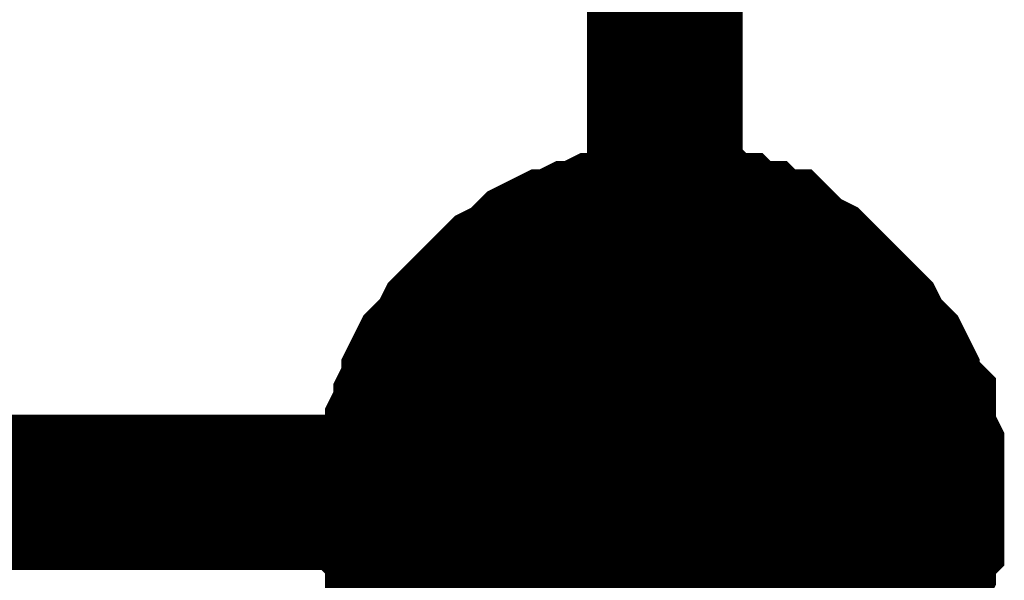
# Model space of a CAD drawing. Header units: inches. Extents: x 0 to 9.5, y -0.01 to 7.51.
# Tile 25 of 59: x 1.3531 to 1.4277, y 4.4427 to 4.4852. Entities that reach past the tile are written whole.
import ezdxf

# ---------------------------------------------------------------- set-up
doc = ezdxf.new("R2010")
doc.units = ezdxf.units.IN
doc.header["$MEASUREMENT"] = 0
doc.layers.add('Sheet', color=255, linetype='Continuous')

msp = doc.modelspace()

# ---------------------------------------------------------------- linework, layer by layer
at = {"layer": 'Sheet'}
for points in [[(1.361658, 4.799727, 0.0118, 0.0118, 0), (1.401944, 4.799727, 0.0118, 0.0118, 0), (1.401944, 4.449405, 0.0118, 0.0118, 0), (1.401944, 4.359499, 0.0118, 0.0118, 0)], [(1.381491, 4.449405, 0.0118, 0.0118, 0), (1.381491, 4.450645, 0.0118, 0.0118, 0), (1.381491, 4.451265, 0.0118, 0.0118, 0), (1.381491, 4.452505, 0.0118, 0.0118, 0), (1.382111, 4.453745, 0.0118, 0.0118, 0), (1.382111, 4.454365, 0.0118, 0.0118, 0), (1.382731, 4.455605, 0.0118, 0.0118, 0), (1.382731, 4.456225, 0.0118, 0.0118, 0), (1.383351, 4.457465, 0.0118, 0.0118, 0), (1.383351, 4.458085, 0.0118, 0.0118, 0), (1.383971, 4.459325, 0.0118, 0.0118, 0), (1.38459, 4.459945, 0.0118, 0.0118, 0), (1.38521, 4.460565, 0.0118, 0.0118, 0), (1.38583, 4.461806, 0.0118, 0.0118, 0), (1.38645, 4.462426, 0.0118, 0.0118, 0), (1.387069, 4.463046, 0.0118, 0.0118, 0), (1.387689, 4.463666, 0.0118, 0.0118, 0), (1.388309, 4.464286, 0.0118, 0.0118, 0), (1.388929, 4.464906, 0.0118, 0.0118, 0), (1.389549, 4.465526, 0.0118, 0.0118, 0), (1.390788, 4.466146, 0.0118, 0.0118, 0), (1.391408, 4.466766, 0.0118, 0.0118, 0), (1.392028, 4.467386, 0.0118, 0.0118, 0), (1.393267, 4.468006, 0.0118, 0.0118, 0), (1.393887, 4.468006, 0.0118, 0.0118, 0), (1.395127, 4.468626, 0.0118, 0.0118, 0), (1.395746, 4.468626, 0.0118, 0.0118, 0), (1.396986, 4.469246, 0.0118, 0.0118, 0), (1.397606, 4.469246, 0.0118, 0.0118, 0), (1.398845, 4.469866, 0.0118, 0.0118, 0), (1.400085, 4.469866, 0.0118, 0.0118, 0), (1.400705, 4.469866, 0.0118, 0.0118, 0), (1.401944, 4.469866, 0.0118, 0.0118, 0)], [(1.381491, 4.449405, 0.0118, 0.0118, 0), (1.381491, 4.450645, 0.0118, 0.0118, 0), (1.381491, 4.451265, 0.0118, 0.0118, 0), (1.381491, 4.452505, 0.0118, 0.0118, 0), (1.382111, 4.453745, 0.0118, 0.0118, 0), (1.382111, 4.454365, 0.0118, 0.0118, 0), (1.382731, 4.455605, 0.0118, 0.0118, 0), (1.382731, 4.456225, 0.0118, 0.0118, 0), (1.383351, 4.457465, 0.0118, 0.0118, 0), (1.383351, 4.458085, 0.0118, 0.0118, 0), (1.383971, 4.459325, 0.0118, 0.0118, 0), (1.38459, 4.459945, 0.0118, 0.0118, 0), (1.38521, 4.460565, 0.0118, 0.0118, 0), (1.38583, 4.461806, 0.0118, 0.0118, 0), (1.38645, 4.462426, 0.0118, 0.0118, 0), (1.387069, 4.463046, 0.0118, 0.0118, 0), (1.387689, 4.463666, 0.0118, 0.0118, 0), (1.388309, 4.464286, 0.0118, 0.0118, 0), (1.388929, 4.464906, 0.0118, 0.0118, 0), (1.389549, 4.465526, 0.0118, 0.0118, 0), (1.390788, 4.466146, 0.0118, 0.0118, 0), (1.391408, 4.466766, 0.0118, 0.0118, 0), (1.392028, 4.467386, 0.0118, 0.0118, 0), (1.393267, 4.468006, 0.0118, 0.0118, 0), (1.393887, 4.468006, 0.0118, 0.0118, 0), (1.395127, 4.468626, 0.0118, 0.0118, 0), (1.395746, 4.468626, 0.0118, 0.0118, 0), (1.396986, 4.469246, 0.0118, 0.0118, 0), (1.397606, 4.469246, 0.0118, 0.0118, 0), (1.398845, 4.469866, 0.0118, 0.0118, 0), (1.400085, 4.469866, 0.0118, 0.0118, 0), (1.400705, 4.469866, 0.0118, 0.0118, 0), (1.401944, 4.469866, 0.0118, 0.0118, 0)], [(1.381491, 4.449405, 0.0118, 0.0118, 0), (1.381491, 4.450645, 0.0118, 0.0118, 0), (1.381491, 4.451265, 0.0118, 0.0118, 0), (1.381491, 4.452505, 0.0118, 0.0118, 0), (1.382111, 4.453745, 0.0118, 0.0118, 0), (1.382111, 4.454365, 0.0118, 0.0118, 0), (1.382731, 4.455605, 0.0118, 0.0118, 0), (1.382731, 4.456225, 0.0118, 0.0118, 0), (1.383351, 4.457465, 0.0118, 0.0118, 0), (1.383351, 4.458085, 0.0118, 0.0118, 0), (1.383971, 4.459325, 0.0118, 0.0118, 0), (1.38459, 4.459945, 0.0118, 0.0118, 0), (1.38521, 4.460565, 0.0118, 0.0118, 0), (1.38583, 4.461806, 0.0118, 0.0118, 0), (1.38645, 4.462426, 0.0118, 0.0118, 0), (1.387069, 4.463046, 0.0118, 0.0118, 0), (1.387689, 4.463666, 0.0118, 0.0118, 0), (1.388309, 4.464286, 0.0118, 0.0118, 0), (1.388929, 4.464906, 0.0118, 0.0118, 0), (1.389549, 4.465526, 0.0118, 0.0118, 0), (1.390788, 4.466146, 0.0118, 0.0118, 0), (1.391408, 4.466766, 0.0118, 0.0118, 0), (1.392028, 4.467386, 0.0118, 0.0118, 0), (1.393267, 4.468006, 0.0118, 0.0118, 0), (1.393887, 4.468006, 0.0118, 0.0118, 0), (1.395127, 4.468626, 0.0118, 0.0118, 0), (1.395746, 4.468626, 0.0118, 0.0118, 0), (1.396986, 4.469246, 0.0118, 0.0118, 0), (1.397606, 4.469246, 0.0118, 0.0118, 0), (1.398845, 4.469866, 0.0118, 0.0118, 0), (1.400085, 4.469866, 0.0118, 0.0118, 0), (1.400705, 4.469866, 0.0118, 0.0118, 0), (1.401944, 4.469866, 0.0118, 0.0118, 0)], [(1.381491, 4.449405, 0.0118, 0.0118, 0), (1.381491, 4.450645, 0.0118, 0.0118, 0), (1.381491, 4.451265, 0.0118, 0.0118, 0), (1.381491, 4.452505, 0.0118, 0.0118, 0), (1.382111, 4.453745, 0.0118, 0.0118, 0), (1.382111, 4.454365, 0.0118, 0.0118, 0), (1.382731, 4.455605, 0.0118, 0.0118, 0), (1.382731, 4.456225, 0.0118, 0.0118, 0), (1.383351, 4.457465, 0.0118, 0.0118, 0), (1.383351, 4.458085, 0.0118, 0.0118, 0), (1.383971, 4.459325, 0.0118, 0.0118, 0), (1.38459, 4.459945, 0.0118, 0.0118, 0), (1.38521, 4.460565, 0.0118, 0.0118, 0), (1.38583, 4.461806, 0.0118, 0.0118, 0), (1.38645, 4.462426, 0.0118, 0.0118, 0), (1.387069, 4.463046, 0.0118, 0.0118, 0), (1.387689, 4.463666, 0.0118, 0.0118, 0), (1.388309, 4.464286, 0.0118, 0.0118, 0), (1.388929, 4.464906, 0.0118, 0.0118, 0), (1.389549, 4.465526, 0.0118, 0.0118, 0), (1.390788, 4.466146, 0.0118, 0.0118, 0), (1.391408, 4.466766, 0.0118, 0.0118, 0), (1.392028, 4.467386, 0.0118, 0.0118, 0), (1.393267, 4.468006, 0.0118, 0.0118, 0), (1.393887, 4.468006, 0.0118, 0.0118, 0), (1.395127, 4.468626, 0.0118, 0.0118, 0), (1.395746, 4.468626, 0.0118, 0.0118, 0), (1.396986, 4.469246, 0.0118, 0.0118, 0), (1.397606, 4.469246, 0.0118, 0.0118, 0), (1.398845, 4.469866, 0.0118, 0.0118, 0), (1.400085, 4.469866, 0.0118, 0.0118, 0), (1.400705, 4.469866, 0.0118, 0.0118, 0), (1.401944, 4.469866, 0.0118, 0.0118, 0)], [(1.401944, 4.469866, 0.0118, 0.0118, 0), (1.401944, 4.469866, 0.0118, 0.0118, 0)], [(1.401944, 4.469866, 0.0118, 0.0118, 0), (1.403184, 4.469866, 0.0118, 0.0118, 0), (1.403803, 4.469866, 0.0118, 0.0118, 0), (1.405043, 4.469866, 0.0118, 0.0118, 0), (1.405663, 4.469246, 0.0118, 0.0118, 0), (1.406902, 4.469246, 0.0118, 0.0118, 0), (1.407522, 4.468626, 0.0118, 0.0118, 0), (1.408762, 4.468626, 0.0118, 0.0118, 0), (1.409382, 4.468006, 0.0118, 0.0118, 0), (1.410621, 4.468006, 0.0118, 0.0118, 0), (1.411241, 4.467386, 0.0118, 0.0118, 0), (1.411861, 4.466766, 0.0118, 0.0118, 0), (1.4131, 4.466146, 0.0118, 0.0118, 0), (1.41372, 4.465526, 0.0118, 0.0118, 0), (1.41434, 4.464906, 0.0118, 0.0118, 0), (1.41496, 4.464286, 0.0118, 0.0118, 0), (1.415579, 4.463666, 0.0118, 0.0118, 0), (1.416199, 4.463046, 0.0118, 0.0118, 0), (1.416819, 4.462426, 0.0118, 0.0118, 0), (1.417439, 4.461806, 0.0118, 0.0118, 0), (1.418058, 4.460565, 0.0118, 0.0118, 0), (1.418678, 4.459945, 0.0118, 0.0118, 0), (1.419298, 4.459325, 0.0118, 0.0118, 0), (1.419918, 4.458085, 0.0118, 0.0118, 0), (1.419918, 4.457465, 0.0118, 0.0118, 0), (1.420538, 4.456225, 0.0118, 0.0118, 0), (1.421157, 4.455605, 0.0118, 0.0118, 0), (1.421157, 4.454365, 0.0118, 0.0118, 0), (1.421157, 4.453745, 0.0118, 0.0118, 0), (1.421777, 4.452505, 0.0118, 0.0118, 0), (1.421777, 4.451265, 0.0118, 0.0118, 0), (1.421777, 4.450645, 0.0118, 0.0118, 0), (1.421777, 4.449405, 0.0118, 0.0118, 0)], [(1.401944, 4.469866, 0.0118, 0.0118, 0), (1.401944, 4.469866, 0.0118, 0.0118, 0)], [(1.401944, 4.469866, 0.0118, 0.0118, 0), (1.403184, 4.469866, 0.0118, 0.0118, 0), (1.403803, 4.469866, 0.0118, 0.0118, 0), (1.405043, 4.469866, 0.0118, 0.0118, 0), (1.405663, 4.469246, 0.0118, 0.0118, 0), (1.406902, 4.469246, 0.0118, 0.0118, 0), (1.407522, 4.468626, 0.0118, 0.0118, 0), (1.408762, 4.468626, 0.0118, 0.0118, 0), (1.409382, 4.468006, 0.0118, 0.0118, 0), (1.410621, 4.468006, 0.0118, 0.0118, 0), (1.411241, 4.467386, 0.0118, 0.0118, 0), (1.411861, 4.466766, 0.0118, 0.0118, 0), (1.4131, 4.466146, 0.0118, 0.0118, 0), (1.41372, 4.465526, 0.0118, 0.0118, 0), (1.41434, 4.464906, 0.0118, 0.0118, 0), (1.41496, 4.464286, 0.0118, 0.0118, 0), (1.415579, 4.463666, 0.0118, 0.0118, 0), (1.416199, 4.463046, 0.0118, 0.0118, 0), (1.416819, 4.462426, 0.0118, 0.0118, 0), (1.417439, 4.461806, 0.0118, 0.0118, 0), (1.418058, 4.460565, 0.0118, 0.0118, 0), (1.418678, 4.459945, 0.0118, 0.0118, 0), (1.419298, 4.459325, 0.0118, 0.0118, 0), (1.419918, 4.458085, 0.0118, 0.0118, 0), (1.419918, 4.457465, 0.0118, 0.0118, 0), (1.420538, 4.456225, 0.0118, 0.0118, 0), (1.421157, 4.455605, 0.0118, 0.0118, 0), (1.421157, 4.454365, 0.0118, 0.0118, 0), (1.421157, 4.453745, 0.0118, 0.0118, 0), (1.421777, 4.452505, 0.0118, 0.0118, 0), (1.421777, 4.451265, 0.0118, 0.0118, 0), (1.421777, 4.450645, 0.0118, 0.0118, 0), (1.421777, 4.449405, 0.0118, 0.0118, 0)], [(1.401944, 4.469866, 0.0118, 0.0118, 0), (1.401944, 4.469866, 0.0118, 0.0118, 0)], [(1.401944, 4.469866, 0.0118, 0.0118, 0), (1.403184, 4.469866, 0.0118, 0.0118, 0), (1.403803, 4.469866, 0.0118, 0.0118, 0), (1.405043, 4.469866, 0.0118, 0.0118, 0), (1.405663, 4.469246, 0.0118, 0.0118, 0), (1.406902, 4.469246, 0.0118, 0.0118, 0), (1.407522, 4.468626, 0.0118, 0.0118, 0), (1.408762, 4.468626, 0.0118, 0.0118, 0), (1.409382, 4.468006, 0.0118, 0.0118, 0), (1.410621, 4.468006, 0.0118, 0.0118, 0), (1.411241, 4.467386, 0.0118, 0.0118, 0), (1.411861, 4.466766, 0.0118, 0.0118, 0), (1.4131, 4.466146, 0.0118, 0.0118, 0), (1.41372, 4.465526, 0.0118, 0.0118, 0), (1.41434, 4.464906, 0.0118, 0.0118, 0), (1.41496, 4.464286, 0.0118, 0.0118, 0), (1.415579, 4.463666, 0.0118, 0.0118, 0), (1.416199, 4.463046, 0.0118, 0.0118, 0), (1.416819, 4.462426, 0.0118, 0.0118, 0), (1.417439, 4.461806, 0.0118, 0.0118, 0), (1.418058, 4.460565, 0.0118, 0.0118, 0), (1.418678, 4.459945, 0.0118, 0.0118, 0), (1.419298, 4.459325, 0.0118, 0.0118, 0), (1.419918, 4.458085, 0.0118, 0.0118, 0), (1.419918, 4.457465, 0.0118, 0.0118, 0), (1.420538, 4.456225, 0.0118, 0.0118, 0), (1.421157, 4.455605, 0.0118, 0.0118, 0), (1.421157, 4.454365, 0.0118, 0.0118, 0), (1.421157, 4.453745, 0.0118, 0.0118, 0), (1.421777, 4.452505, 0.0118, 0.0118, 0), (1.421777, 4.451265, 0.0118, 0.0118, 0), (1.421777, 4.450645, 0.0118, 0.0118, 0), (1.421777, 4.449405, 0.0118, 0.0118, 0)], [(1.401944, 4.469866, 0.0118, 0.0118, 0), (1.401944, 4.469866, 0.0118, 0.0118, 0)], [(1.401944, 4.469866, 0.0118, 0.0118, 0), (1.403184, 4.469866, 0.0118, 0.0118, 0), (1.403803, 4.469866, 0.0118, 0.0118, 0), (1.405043, 4.469866, 0.0118, 0.0118, 0), (1.405663, 4.469246, 0.0118, 0.0118, 0), (1.406902, 4.469246, 0.0118, 0.0118, 0), (1.407522, 4.468626, 0.0118, 0.0118, 0), (1.408762, 4.468626, 0.0118, 0.0118, 0), (1.409382, 4.468006, 0.0118, 0.0118, 0), (1.410621, 4.468006, 0.0118, 0.0118, 0), (1.411241, 4.467386, 0.0118, 0.0118, 0), (1.411861, 4.466766, 0.0118, 0.0118, 0), (1.4131, 4.466146, 0.0118, 0.0118, 0), (1.41372, 4.465526, 0.0118, 0.0118, 0), (1.41434, 4.464906, 0.0118, 0.0118, 0), (1.41496, 4.464286, 0.0118, 0.0118, 0), (1.415579, 4.463666, 0.0118, 0.0118, 0), (1.416199, 4.463046, 0.0118, 0.0118, 0), (1.416819, 4.462426, 0.0118, 0.0118, 0), (1.417439, 4.461806, 0.0118, 0.0118, 0), (1.418058, 4.460565, 0.0118, 0.0118, 0), (1.418678, 4.459945, 0.0118, 0.0118, 0), (1.419298, 4.459325, 0.0118, 0.0118, 0), (1.419918, 4.458085, 0.0118, 0.0118, 0), (1.419918, 4.457465, 0.0118, 0.0118, 0), (1.420538, 4.456225, 0.0118, 0.0118, 0), (1.421157, 4.455605, 0.0118, 0.0118, 0), (1.421157, 4.454365, 0.0118, 0.0118, 0), (1.421157, 4.453745, 0.0118, 0.0118, 0), (1.421777, 4.452505, 0.0118, 0.0118, 0), (1.421777, 4.451265, 0.0118, 0.0118, 0), (1.421777, 4.450645, 0.0118, 0.0118, 0), (1.421777, 4.449405, 0.0118, 0.0118, 0)], [(1.381491, 4.449405, 0.0039, 0.0039, 0), (1.381491, 4.450645, 0.0039, 0.0039, 0), (1.381491, 4.451265, 0.0039, 0.0039, 0), (1.381491, 4.452505, 0.0039, 0.0039, 0), (1.382111, 4.453745, 0.0039, 0.0039, 0), (1.382111, 4.454365, 0.0039, 0.0039, 0), (1.382731, 4.455605, 0.0039, 0.0039, 0), (1.382731, 4.456225, 0.0039, 0.0039, 0), (1.383351, 4.457465, 0.0039, 0.0039, 0), (1.383351, 4.458085, 0.0039, 0.0039, 0), (1.383971, 4.459325, 0.0039, 0.0039, 0), (1.38459, 4.459945, 0.0039, 0.0039, 0), (1.38521, 4.460565, 0.0039, 0.0039, 0), (1.38583, 4.461806, 0.0039, 0.0039, 0), (1.38645, 4.462426, 0.0039, 0.0039, 0), (1.387069, 4.463046, 0.0039, 0.0039, 0), (1.387689, 4.463666, 0.0039, 0.0039, 0), (1.388309, 4.464286, 0.0039, 0.0039, 0), (1.388929, 4.464906, 0.0039, 0.0039, 0), (1.389549, 4.465526, 0.0039, 0.0039, 0), (1.390788, 4.466146, 0.0039, 0.0039, 0), (1.391408, 4.466766, 0.0039, 0.0039, 0), (1.392028, 4.467386, 0.0039, 0.0039, 0), (1.393267, 4.468006, 0.0039, 0.0039, 0), (1.393887, 4.468006, 0.0039, 0.0039, 0), (1.395127, 4.468626, 0.0039, 0.0039, 0), (1.395746, 4.468626, 0.0039, 0.0039, 0), (1.396986, 4.469246, 0.0039, 0.0039, 0), (1.397606, 4.469246, 0.0039, 0.0039, 0), (1.398845, 4.469866, 0.0039, 0.0039, 0), (1.400085, 4.469866, 0.0039, 0.0039, 0), (1.400705, 4.469866, 0.0039, 0.0039, 0), (1.401944, 4.469866, 0.0039, 0.0039, 0)], [(1.381491, 4.449405, 0.0039, 0.0039, 0), (1.381491, 4.450645, 0.0039, 0.0039, 0), (1.381491, 4.451265, 0.0039, 0.0039, 0), (1.381491, 4.452505, 0.0039, 0.0039, 0), (1.382111, 4.453745, 0.0039, 0.0039, 0), (1.382111, 4.454365, 0.0039, 0.0039, 0), (1.382731, 4.455605, 0.0039, 0.0039, 0), (1.382731, 4.456225, 0.0039, 0.0039, 0), (1.383351, 4.457465, 0.0039, 0.0039, 0), (1.383351, 4.458085, 0.0039, 0.0039, 0), (1.383971, 4.459325, 0.0039, 0.0039, 0), (1.38459, 4.459945, 0.0039, 0.0039, 0), (1.38521, 4.460565, 0.0039, 0.0039, 0), (1.38583, 4.461806, 0.0039, 0.0039, 0), (1.38645, 4.462426, 0.0039, 0.0039, 0), (1.387069, 4.463046, 0.0039, 0.0039, 0), (1.387689, 4.463666, 0.0039, 0.0039, 0), (1.388309, 4.464286, 0.0039, 0.0039, 0), (1.388929, 4.464906, 0.0039, 0.0039, 0), (1.389549, 4.465526, 0.0039, 0.0039, 0), (1.390788, 4.466146, 0.0039, 0.0039, 0), (1.391408, 4.466766, 0.0039, 0.0039, 0), (1.392028, 4.467386, 0.0039, 0.0039, 0), (1.393267, 4.468006, 0.0039, 0.0039, 0), (1.393887, 4.468006, 0.0039, 0.0039, 0), (1.395127, 4.468626, 0.0039, 0.0039, 0), (1.395746, 4.468626, 0.0039, 0.0039, 0), (1.396986, 4.469246, 0.0039, 0.0039, 0), (1.397606, 4.469246, 0.0039, 0.0039, 0), (1.398845, 4.469866, 0.0039, 0.0039, 0), (1.400085, 4.469866, 0.0039, 0.0039, 0), (1.400705, 4.469866, 0.0039, 0.0039, 0), (1.401944, 4.469866, 0.0039, 0.0039, 0)], [(1.381491, 4.449405, 0.0039, 0.0039, 0), (1.381491, 4.450645, 0.0039, 0.0039, 0), (1.381491, 4.451265, 0.0039, 0.0039, 0), (1.381491, 4.452505, 0.0039, 0.0039, 0), (1.382111, 4.453745, 0.0039, 0.0039, 0), (1.382111, 4.454365, 0.0039, 0.0039, 0), (1.382731, 4.455605, 0.0039, 0.0039, 0), (1.382731, 4.456225, 0.0039, 0.0039, 0), (1.383351, 4.457465, 0.0039, 0.0039, 0), (1.383351, 4.458085, 0.0039, 0.0039, 0), (1.383971, 4.459325, 0.0039, 0.0039, 0), (1.38459, 4.459945, 0.0039, 0.0039, 0), (1.38521, 4.460565, 0.0039, 0.0039, 0), (1.38583, 4.461806, 0.0039, 0.0039, 0), (1.38645, 4.462426, 0.0039, 0.0039, 0), (1.387069, 4.463046, 0.0039, 0.0039, 0), (1.387689, 4.463666, 0.0039, 0.0039, 0), (1.388309, 4.464286, 0.0039, 0.0039, 0), (1.388929, 4.464906, 0.0039, 0.0039, 0), (1.389549, 4.465526, 0.0039, 0.0039, 0), (1.390788, 4.466146, 0.0039, 0.0039, 0), (1.391408, 4.466766, 0.0039, 0.0039, 0), (1.392028, 4.467386, 0.0039, 0.0039, 0), (1.393267, 4.468006, 0.0039, 0.0039, 0), (1.393887, 4.468006, 0.0039, 0.0039, 0), (1.395127, 4.468626, 0.0039, 0.0039, 0), (1.395746, 4.468626, 0.0039, 0.0039, 0), (1.396986, 4.469246, 0.0039, 0.0039, 0), (1.397606, 4.469246, 0.0039, 0.0039, 0), (1.398845, 4.469866, 0.0039, 0.0039, 0), (1.400085, 4.469866, 0.0039, 0.0039, 0), (1.400705, 4.469866, 0.0039, 0.0039, 0), (1.401944, 4.469866, 0.0039, 0.0039, 0)], [(1.381491, 4.449405, 0.0039, 0.0039, 0), (1.381491, 4.450645, 0.0039, 0.0039, 0), (1.381491, 4.451265, 0.0039, 0.0039, 0), (1.381491, 4.452505, 0.0039, 0.0039, 0), (1.382111, 4.453745, 0.0039, 0.0039, 0), (1.382111, 4.454365, 0.0039, 0.0039, 0), (1.382731, 4.455605, 0.0039, 0.0039, 0), (1.382731, 4.456225, 0.0039, 0.0039, 0), (1.383351, 4.457465, 0.0039, 0.0039, 0), (1.383351, 4.458085, 0.0039, 0.0039, 0), (1.383971, 4.459325, 0.0039, 0.0039, 0), (1.38459, 4.459945, 0.0039, 0.0039, 0), (1.38521, 4.460565, 0.0039, 0.0039, 0), (1.38583, 4.461806, 0.0039, 0.0039, 0), (1.38645, 4.462426, 0.0039, 0.0039, 0), (1.387069, 4.463046, 0.0039, 0.0039, 0), (1.387689, 4.463666, 0.0039, 0.0039, 0), (1.388309, 4.464286, 0.0039, 0.0039, 0), (1.388929, 4.464906, 0.0039, 0.0039, 0), (1.389549, 4.465526, 0.0039, 0.0039, 0), (1.390788, 4.466146, 0.0039, 0.0039, 0), (1.391408, 4.466766, 0.0039, 0.0039, 0), (1.392028, 4.467386, 0.0039, 0.0039, 0), (1.393267, 4.468006, 0.0039, 0.0039, 0), (1.393887, 4.468006, 0.0039, 0.0039, 0), (1.395127, 4.468626, 0.0039, 0.0039, 0), (1.395746, 4.468626, 0.0039, 0.0039, 0), (1.396986, 4.469246, 0.0039, 0.0039, 0), (1.397606, 4.469246, 0.0039, 0.0039, 0), (1.398845, 4.469866, 0.0039, 0.0039, 0), (1.400085, 4.469866, 0.0039, 0.0039, 0), (1.400705, 4.469866, 0.0039, 0.0039, 0), (1.401944, 4.469866, 0.0039, 0.0039, 0)], [(1.401944, 4.469866, 0.0039, 0.0039, 0), (1.401944, 4.469866, 0.0039, 0.0039, 0)], [(1.401944, 4.469866, 0.0039, 0.0039, 0), (1.403184, 4.469866, 0.0039, 0.0039, 0), (1.403803, 4.469866, 0.0039, 0.0039, 0), (1.405043, 4.469866, 0.0039, 0.0039, 0), (1.405663, 4.469246, 0.0039, 0.0039, 0), (1.406902, 4.469246, 0.0039, 0.0039, 0), (1.407522, 4.468626, 0.0039, 0.0039, 0), (1.408762, 4.468626, 0.0039, 0.0039, 0), (1.409382, 4.468006, 0.0039, 0.0039, 0), (1.410621, 4.468006, 0.0039, 0.0039, 0), (1.411241, 4.467386, 0.0039, 0.0039, 0), (1.411861, 4.466766, 0.0039, 0.0039, 0), (1.4131, 4.466146, 0.0039, 0.0039, 0), (1.41372, 4.465526, 0.0039, 0.0039, 0), (1.41434, 4.464906, 0.0039, 0.0039, 0), (1.41496, 4.464286, 0.0039, 0.0039, 0), (1.415579, 4.463666, 0.0039, 0.0039, 0), (1.416199, 4.463046, 0.0039, 0.0039, 0), (1.416819, 4.462426, 0.0039, 0.0039, 0), (1.417439, 4.461806, 0.0039, 0.0039, 0), (1.418058, 4.460565, 0.0039, 0.0039, 0), (1.418678, 4.459945, 0.0039, 0.0039, 0), (1.419298, 4.459325, 0.0039, 0.0039, 0), (1.419918, 4.458085, 0.0039, 0.0039, 0), (1.419918, 4.457465, 0.0039, 0.0039, 0), (1.420538, 4.456225, 0.0039, 0.0039, 0), (1.421157, 4.455605, 0.0039, 0.0039, 0), (1.421157, 4.454365, 0.0039, 0.0039, 0), (1.421157, 4.453745, 0.0039, 0.0039, 0), (1.421777, 4.452505, 0.0039, 0.0039, 0), (1.421777, 4.451265, 0.0039, 0.0039, 0), (1.421777, 4.450645, 0.0039, 0.0039, 0), (1.421777, 4.449405, 0.0039, 0.0039, 0)], [(1.401944, 4.469866, 0.0039, 0.0039, 0), (1.401944, 4.469866, 0.0039, 0.0039, 0)], [(1.401944, 4.469866, 0.0039, 0.0039, 0), (1.403184, 4.469866, 0.0039, 0.0039, 0), (1.403803, 4.469866, 0.0039, 0.0039, 0), (1.405043, 4.469866, 0.0039, 0.0039, 0), (1.405663, 4.469246, 0.0039, 0.0039, 0), (1.406902, 4.469246, 0.0039, 0.0039, 0), (1.407522, 4.468626, 0.0039, 0.0039, 0), (1.408762, 4.468626, 0.0039, 0.0039, 0), (1.409382, 4.468006, 0.0039, 0.0039, 0), (1.410621, 4.468006, 0.0039, 0.0039, 0), (1.411241, 4.467386, 0.0039, 0.0039, 0), (1.411861, 4.466766, 0.0039, 0.0039, 0), (1.4131, 4.466146, 0.0039, 0.0039, 0), (1.41372, 4.465526, 0.0039, 0.0039, 0), (1.41434, 4.464906, 0.0039, 0.0039, 0), (1.41496, 4.464286, 0.0039, 0.0039, 0), (1.415579, 4.463666, 0.0039, 0.0039, 0), (1.416199, 4.463046, 0.0039, 0.0039, 0), (1.416819, 4.462426, 0.0039, 0.0039, 0), (1.417439, 4.461806, 0.0039, 0.0039, 0), (1.418058, 4.460565, 0.0039, 0.0039, 0), (1.418678, 4.459945, 0.0039, 0.0039, 0), (1.419298, 4.459325, 0.0039, 0.0039, 0), (1.419918, 4.458085, 0.0039, 0.0039, 0), (1.419918, 4.457465, 0.0039, 0.0039, 0), (1.420538, 4.456225, 0.0039, 0.0039, 0), (1.421157, 4.455605, 0.0039, 0.0039, 0), (1.421157, 4.454365, 0.0039, 0.0039, 0), (1.421157, 4.453745, 0.0039, 0.0039, 0), (1.421777, 4.452505, 0.0039, 0.0039, 0), (1.421777, 4.451265, 0.0039, 0.0039, 0), (1.421777, 4.450645, 0.0039, 0.0039, 0), (1.421777, 4.449405, 0.0039, 0.0039, 0)], [(1.401944, 4.469866, 0.0039, 0.0039, 0), (1.401944, 4.469866, 0.0039, 0.0039, 0)], [(1.401944, 4.469866, 0.0039, 0.0039, 0), (1.403184, 4.469866, 0.0039, 0.0039, 0), (1.403803, 4.469866, 0.0039, 0.0039, 0), (1.405043, 4.469866, 0.0039, 0.0039, 0), (1.405663, 4.469246, 0.0039, 0.0039, 0), (1.406902, 4.469246, 0.0039, 0.0039, 0), (1.407522, 4.468626, 0.0039, 0.0039, 0), (1.408762, 4.468626, 0.0039, 0.0039, 0), (1.409382, 4.468006, 0.0039, 0.0039, 0), (1.410621, 4.468006, 0.0039, 0.0039, 0), (1.411241, 4.467386, 0.0039, 0.0039, 0), (1.411861, 4.466766, 0.0039, 0.0039, 0), (1.4131, 4.466146, 0.0039, 0.0039, 0), (1.41372, 4.465526, 0.0039, 0.0039, 0), (1.41434, 4.464906, 0.0039, 0.0039, 0), (1.41496, 4.464286, 0.0039, 0.0039, 0), (1.415579, 4.463666, 0.0039, 0.0039, 0), (1.416199, 4.463046, 0.0039, 0.0039, 0), (1.416819, 4.462426, 0.0039, 0.0039, 0), (1.417439, 4.461806, 0.0039, 0.0039, 0), (1.418058, 4.460565, 0.0039, 0.0039, 0), (1.418678, 4.459945, 0.0039, 0.0039, 0), (1.419298, 4.459325, 0.0039, 0.0039, 0), (1.419918, 4.458085, 0.0039, 0.0039, 0), (1.419918, 4.457465, 0.0039, 0.0039, 0), (1.420538, 4.456225, 0.0039, 0.0039, 0), (1.421157, 4.455605, 0.0039, 0.0039, 0), (1.421157, 4.454365, 0.0039, 0.0039, 0), (1.421157, 4.453745, 0.0039, 0.0039, 0), (1.421777, 4.452505, 0.0039, 0.0039, 0), (1.421777, 4.451265, 0.0039, 0.0039, 0), (1.421777, 4.450645, 0.0039, 0.0039, 0), (1.421777, 4.449405, 0.0039, 0.0039, 0)], [(1.401944, 4.469866, 0.0039, 0.0039, 0), (1.401944, 4.469866, 0.0039, 0.0039, 0)], [(1.401944, 4.469866, 0.0039, 0.0039, 0), (1.403184, 4.469866, 0.0039, 0.0039, 0), (1.403803, 4.469866, 0.0039, 0.0039, 0), (1.405043, 4.469866, 0.0039, 0.0039, 0), (1.405663, 4.469246, 0.0039, 0.0039, 0), (1.406902, 4.469246, 0.0039, 0.0039, 0), (1.407522, 4.468626, 0.0039, 0.0039, 0), (1.408762, 4.468626, 0.0039, 0.0039, 0), (1.409382, 4.468006, 0.0039, 0.0039, 0), (1.410621, 4.468006, 0.0039, 0.0039, 0), (1.411241, 4.467386, 0.0039, 0.0039, 0), (1.411861, 4.466766, 0.0039, 0.0039, 0), (1.4131, 4.466146, 0.0039, 0.0039, 0), (1.41372, 4.465526, 0.0039, 0.0039, 0), (1.41434, 4.464906, 0.0039, 0.0039, 0), (1.41496, 4.464286, 0.0039, 0.0039, 0), (1.415579, 4.463666, 0.0039, 0.0039, 0), (1.416199, 4.463046, 0.0039, 0.0039, 0), (1.416819, 4.462426, 0.0039, 0.0039, 0), (1.417439, 4.461806, 0.0039, 0.0039, 0), (1.418058, 4.460565, 0.0039, 0.0039, 0), (1.418678, 4.459945, 0.0039, 0.0039, 0), (1.419298, 4.459325, 0.0039, 0.0039, 0), (1.419918, 4.458085, 0.0039, 0.0039, 0), (1.419918, 4.457465, 0.0039, 0.0039, 0), (1.420538, 4.456225, 0.0039, 0.0039, 0), (1.421157, 4.455605, 0.0039, 0.0039, 0), (1.421157, 4.454365, 0.0039, 0.0039, 0), (1.421157, 4.453745, 0.0039, 0.0039, 0), (1.421777, 4.452505, 0.0039, 0.0039, 0), (1.421777, 4.451265, 0.0039, 0.0039, 0), (1.421777, 4.450645, 0.0039, 0.0039, 0), (1.421777, 4.449405, 0.0039, 0.0039, 0)], [(1.261874, 4.449405, 0.0118, 0.0118, 0), (1.401944, 4.449405, 0.0118, 0.0118, 0)], [(1.387069, 4.436384, 0.0118, 0.0118, 0), (1.38645, 4.437004, 0.0118, 0.0118, 0), (1.38583, 4.437624, 0.0118, 0.0118, 0), (1.38521, 4.438244, 0.0118, 0.0118, 0), (1.38459, 4.439484, 0.0118, 0.0118, 0), (1.383971, 4.440104, 0.0118, 0.0118, 0), (1.383351, 4.440724, 0.0118, 0.0118, 0), (1.383351, 4.441964, 0.0118, 0.0118, 0), (1.382731, 4.442584, 0.0118, 0.0118, 0), (1.382731, 4.443824, 0.0118, 0.0118, 0), (1.382111, 4.444444, 0.0118, 0.0118, 0), (1.382111, 4.445685, 0.0118, 0.0118, 0), (1.381491, 4.446305, 0.0118, 0.0118, 0), (1.381491, 4.447545, 0.0118, 0.0118, 0), (1.381491, 4.448165, 0.0118, 0.0118, 0), (1.381491, 4.449405, 0.0118, 0.0118, 0)], [(1.381491, 4.449405, 0.0118, 0.0118, 0), (1.381491, 4.449405, 0.0118, 0.0118, 0)], [(1.387069, 4.436384, 0.0118, 0.0118, 0), (1.38645, 4.437004, 0.0118, 0.0118, 0), (1.38583, 4.437624, 0.0118, 0.0118, 0), (1.38521, 4.438244, 0.0118, 0.0118, 0), (1.38459, 4.439484, 0.0118, 0.0118, 0), (1.383971, 4.440104, 0.0118, 0.0118, 0), (1.383351, 4.440724, 0.0118, 0.0118, 0), (1.383351, 4.441964, 0.0118, 0.0118, 0), (1.382731, 4.442584, 0.0118, 0.0118, 0), (1.382731, 4.443824, 0.0118, 0.0118, 0), (1.382111, 4.444444, 0.0118, 0.0118, 0), (1.382111, 4.445685, 0.0118, 0.0118, 0), (1.381491, 4.446305, 0.0118, 0.0118, 0), (1.381491, 4.447545, 0.0118, 0.0118, 0), (1.381491, 4.448165, 0.0118, 0.0118, 0), (1.381491, 4.449405, 0.0118, 0.0118, 0)], [(1.381491, 4.449405, 0.0118, 0.0118, 0), (1.381491, 4.449405, 0.0118, 0.0118, 0)], [(1.387069, 4.436384, 0.0118, 0.0118, 0), (1.38645, 4.437004, 0.0118, 0.0118, 0), (1.38583, 4.437624, 0.0118, 0.0118, 0), (1.38521, 4.438244, 0.0118, 0.0118, 0), (1.38459, 4.439484, 0.0118, 0.0118, 0), (1.383971, 4.440104, 0.0118, 0.0118, 0), (1.383351, 4.440724, 0.0118, 0.0118, 0), (1.383351, 4.441964, 0.0118, 0.0118, 0), (1.382731, 4.442584, 0.0118, 0.0118, 0), (1.382731, 4.443824, 0.0118, 0.0118, 0), (1.382111, 4.444444, 0.0118, 0.0118, 0), (1.382111, 4.445685, 0.0118, 0.0118, 0), (1.381491, 4.446305, 0.0118, 0.0118, 0), (1.381491, 4.447545, 0.0118, 0.0118, 0), (1.381491, 4.448165, 0.0118, 0.0118, 0), (1.381491, 4.449405, 0.0118, 0.0118, 0)], [(1.381491, 4.449405, 0.0118, 0.0118, 0), (1.381491, 4.449405, 0.0118, 0.0118, 0)], [(1.387069, 4.436384, 0.0118, 0.0118, 0), (1.38645, 4.437004, 0.0118, 0.0118, 0), (1.38583, 4.437624, 0.0118, 0.0118, 0), (1.38521, 4.438244, 0.0118, 0.0118, 0), (1.38459, 4.439484, 0.0118, 0.0118, 0), (1.383971, 4.440104, 0.0118, 0.0118, 0), (1.383351, 4.440724, 0.0118, 0.0118, 0), (1.383351, 4.441964, 0.0118, 0.0118, 0), (1.382731, 4.442584, 0.0118, 0.0118, 0), (1.382731, 4.443824, 0.0118, 0.0118, 0), (1.382111, 4.444444, 0.0118, 0.0118, 0), (1.382111, 4.445685, 0.0118, 0.0118, 0), (1.381491, 4.446305, 0.0118, 0.0118, 0), (1.381491, 4.447545, 0.0118, 0.0118, 0), (1.381491, 4.448165, 0.0118, 0.0118, 0), (1.381491, 4.449405, 0.0118, 0.0118, 0)], [(1.381491, 4.449405, 0.0118, 0.0118, 0), (1.381491, 4.449405, 0.0118, 0.0118, 0)], [(1.421777, 4.449405, 0.0118, 0.0118, 0), (1.421777, 4.448165, 0.0118, 0.0118, 0), (1.421777, 4.447545, 0.0118, 0.0118, 0), (1.421777, 4.446305, 0.0118, 0.0118, 0), (1.421157, 4.445685, 0.0118, 0.0118, 0), (1.421157, 4.444444, 0.0118, 0.0118, 0), (1.421157, 4.443824, 0.0118, 0.0118, 0), (1.420538, 4.442584, 0.0118, 0.0118, 0), (1.419918, 4.441964, 0.0118, 0.0118, 0), (1.419918, 4.440724, 0.0118, 0.0118, 0), (1.419298, 4.440104, 0.0118, 0.0118, 0), (1.418678, 4.439484, 0.0118, 0.0118, 0), (1.418058, 4.438244, 0.0118, 0.0118, 0), (1.417439, 4.437624, 0.0118, 0.0118, 0), (1.416819, 4.437004, 0.0118, 0.0118, 0), (1.416199, 4.436384, 0.0118, 0.0118, 0)], [(1.421777, 4.449405, 0.0118, 0.0118, 0), (1.421777, 4.448165, 0.0118, 0.0118, 0), (1.421777, 4.447545, 0.0118, 0.0118, 0), (1.421777, 4.446305, 0.0118, 0.0118, 0), (1.421157, 4.445685, 0.0118, 0.0118, 0), (1.421157, 4.444444, 0.0118, 0.0118, 0), (1.421157, 4.443824, 0.0118, 0.0118, 0), (1.420538, 4.442584, 0.0118, 0.0118, 0), (1.419918, 4.441964, 0.0118, 0.0118, 0), (1.419918, 4.440724, 0.0118, 0.0118, 0), (1.419298, 4.440104, 0.0118, 0.0118, 0), (1.418678, 4.439484, 0.0118, 0.0118, 0), (1.418058, 4.438244, 0.0118, 0.0118, 0), (1.417439, 4.437624, 0.0118, 0.0118, 0), (1.416819, 4.437004, 0.0118, 0.0118, 0), (1.416199, 4.436384, 0.0118, 0.0118, 0)], [(1.421777, 4.449405, 0.0118, 0.0118, 0), (1.421777, 4.448165, 0.0118, 0.0118, 0), (1.421777, 4.447545, 0.0118, 0.0118, 0), (1.421777, 4.446305, 0.0118, 0.0118, 0), (1.421157, 4.445685, 0.0118, 0.0118, 0), (1.421157, 4.444444, 0.0118, 0.0118, 0), (1.421157, 4.443824, 0.0118, 0.0118, 0), (1.420538, 4.442584, 0.0118, 0.0118, 0), (1.419918, 4.441964, 0.0118, 0.0118, 0), (1.419918, 4.440724, 0.0118, 0.0118, 0), (1.419298, 4.440104, 0.0118, 0.0118, 0), (1.418678, 4.439484, 0.0118, 0.0118, 0), (1.418058, 4.438244, 0.0118, 0.0118, 0), (1.417439, 4.437624, 0.0118, 0.0118, 0), (1.416819, 4.437004, 0.0118, 0.0118, 0), (1.416199, 4.436384, 0.0118, 0.0118, 0)], [(1.421777, 4.449405, 0.0118, 0.0118, 0), (1.421777, 4.448165, 0.0118, 0.0118, 0), (1.421777, 4.447545, 0.0118, 0.0118, 0), (1.421777, 4.446305, 0.0118, 0.0118, 0), (1.421157, 4.445685, 0.0118, 0.0118, 0), (1.421157, 4.444444, 0.0118, 0.0118, 0), (1.421157, 4.443824, 0.0118, 0.0118, 0), (1.420538, 4.442584, 0.0118, 0.0118, 0), (1.419918, 4.441964, 0.0118, 0.0118, 0), (1.419918, 4.440724, 0.0118, 0.0118, 0), (1.419298, 4.440104, 0.0118, 0.0118, 0), (1.418678, 4.439484, 0.0118, 0.0118, 0), (1.418058, 4.438244, 0.0118, 0.0118, 0), (1.417439, 4.437624, 0.0118, 0.0118, 0), (1.416819, 4.437004, 0.0118, 0.0118, 0), (1.416199, 4.436384, 0.0118, 0.0118, 0)], [(1.421777, 4.449405, 0.0118, 0.0118, 0), (1.421777, 4.449405, 0.0118, 0.0118, 0), (1.421777, 4.449405, 0.0118, 0.0118, 0), (1.421777, 4.449405, 0.0118, 0.0118, 0), (1.421777, 4.449405, 0.0118, 0.0118, 0), (1.421777, 4.449405, 0.0118, 0.0118, 0), (1.421777, 4.449405, 0.0118, 0.0118, 0), (1.421777, 4.449405, 0.0118, 0.0118, 0), (1.421777, 4.449405, 0.0118, 0.0118, 0), (1.421777, 4.449405, 0.0118, 0.0118, 0), (1.421777, 4.449405, 0.0118, 0.0118, 0), (1.421777, 4.449405, 0.0118, 0.0118, 0), (1.421777, 4.449405, 0.0118, 0.0118, 0), (1.421777, 4.449405, 0.0118, 0.0118, 0), (1.421777, 4.449405, 0.0118, 0.0118, 0), (1.421777, 4.449405, 0.0118, 0.0118, 0), (1.421777, 4.449405, 0.0118, 0.0118, 0), (1.421777, 4.449405, 0.0118, 0.0118, 0), (1.421777, 4.449405, 0.0118, 0.0118, 0), (1.421777, 4.449405, 0.0118, 0.0118, 0), (1.421777, 4.449405, 0.0118, 0.0118, 0), (1.421777, 4.449405, 0.0118, 0.0118, 0), (1.421777, 4.449405, 0.0118, 0.0118, 0), (1.421777, 4.449405, 0.0118, 0.0118, 0), (1.421777, 4.449405, 0.0118, 0.0118, 0), (1.421777, 4.449405, 0.0118, 0.0118, 0), (1.421777, 4.449405, 0.0118, 0.0118, 0), (1.421777, 4.449405, 0.0118, 0.0118, 0), (1.421777, 4.449405, 0.0118, 0.0118, 0), (1.421777, 4.449405, 0.0118, 0.0118, 0), (1.421777, 4.449405, 0.0118, 0.0118, 0), (1.421777, 4.449405, 0.0118, 0.0118, 0), (1.421777, 4.449405, 0.0118, 0.0118, 0)], [(1.421777, 4.449405, 0.0118, 0.0118, 0), (1.421777, 4.449405, 0.0118, 0.0118, 0)], [(1.421777, 4.449405, 0.0118, 0.0118, 0), (1.421777, 4.449405, 0.0118, 0.0118, 0), (1.421777, 4.449405, 0.0118, 0.0118, 0), (1.421777, 4.449405, 0.0118, 0.0118, 0), (1.421777, 4.449405, 0.0118, 0.0118, 0), (1.421777, 4.449405, 0.0118, 0.0118, 0), (1.421777, 4.449405, 0.0118, 0.0118, 0), (1.421777, 4.449405, 0.0118, 0.0118, 0), (1.421777, 4.449405, 0.0118, 0.0118, 0), (1.421777, 4.449405, 0.0118, 0.0118, 0), (1.421777, 4.449405, 0.0118, 0.0118, 0), (1.421777, 4.449405, 0.0118, 0.0118, 0), (1.421777, 4.449405, 0.0118, 0.0118, 0), (1.421777, 4.449405, 0.0118, 0.0118, 0), (1.421777, 4.449405, 0.0118, 0.0118, 0), (1.421777, 4.449405, 0.0118, 0.0118, 0), (1.421777, 4.449405, 0.0118, 0.0118, 0), (1.421777, 4.449405, 0.0118, 0.0118, 0), (1.421777, 4.449405, 0.0118, 0.0118, 0), (1.421777, 4.449405, 0.0118, 0.0118, 0), (1.421777, 4.449405, 0.0118, 0.0118, 0), (1.421777, 4.449405, 0.0118, 0.0118, 0), (1.421777, 4.449405, 0.0118, 0.0118, 0), (1.421777, 4.449405, 0.0118, 0.0118, 0), (1.421777, 4.449405, 0.0118, 0.0118, 0), (1.421777, 4.449405, 0.0118, 0.0118, 0), (1.421777, 4.449405, 0.0118, 0.0118, 0), (1.421777, 4.449405, 0.0118, 0.0118, 0), (1.421777, 4.449405, 0.0118, 0.0118, 0), (1.421777, 4.449405, 0.0118, 0.0118, 0), (1.421777, 4.449405, 0.0118, 0.0118, 0), (1.421777, 4.449405, 0.0118, 0.0118, 0), (1.421777, 4.449405, 0.0118, 0.0118, 0)], [(1.421777, 4.449405, 0.0118, 0.0118, 0), (1.421777, 4.449405, 0.0118, 0.0118, 0)], [(1.421777, 4.449405, 0.0118, 0.0118, 0), (1.421777, 4.449405, 0.0118, 0.0118, 0), (1.421777, 4.449405, 0.0118, 0.0118, 0), (1.421777, 4.449405, 0.0118, 0.0118, 0), (1.421777, 4.449405, 0.0118, 0.0118, 0), (1.421777, 4.449405, 0.0118, 0.0118, 0), (1.421777, 4.449405, 0.0118, 0.0118, 0), (1.421777, 4.449405, 0.0118, 0.0118, 0), (1.421777, 4.449405, 0.0118, 0.0118, 0), (1.421777, 4.449405, 0.0118, 0.0118, 0), (1.421777, 4.449405, 0.0118, 0.0118, 0), (1.421777, 4.449405, 0.0118, 0.0118, 0), (1.421777, 4.449405, 0.0118, 0.0118, 0), (1.421777, 4.449405, 0.0118, 0.0118, 0), (1.421777, 4.449405, 0.0118, 0.0118, 0), (1.421777, 4.449405, 0.0118, 0.0118, 0), (1.421777, 4.449405, 0.0118, 0.0118, 0), (1.421777, 4.449405, 0.0118, 0.0118, 0), (1.421777, 4.449405, 0.0118, 0.0118, 0), (1.421777, 4.449405, 0.0118, 0.0118, 0), (1.421777, 4.449405, 0.0118, 0.0118, 0), (1.421777, 4.449405, 0.0118, 0.0118, 0), (1.421777, 4.449405, 0.0118, 0.0118, 0), (1.421777, 4.449405, 0.0118, 0.0118, 0), (1.421777, 4.449405, 0.0118, 0.0118, 0), (1.421777, 4.449405, 0.0118, 0.0118, 0), (1.421777, 4.449405, 0.0118, 0.0118, 0), (1.421777, 4.449405, 0.0118, 0.0118, 0), (1.421777, 4.449405, 0.0118, 0.0118, 0), (1.421777, 4.449405, 0.0118, 0.0118, 0), (1.421777, 4.449405, 0.0118, 0.0118, 0), (1.421777, 4.449405, 0.0118, 0.0118, 0), (1.421777, 4.449405, 0.0118, 0.0118, 0)], [(1.421777, 4.449405, 0.0118, 0.0118, 0), (1.421777, 4.449405, 0.0118, 0.0118, 0)], [(1.421777, 4.449405, 0.0118, 0.0118, 0), (1.421777, 4.449405, 0.0118, 0.0118, 0), (1.421777, 4.449405, 0.0118, 0.0118, 0), (1.421777, 4.449405, 0.0118, 0.0118, 0), (1.421777, 4.449405, 0.0118, 0.0118, 0), (1.421777, 4.449405, 0.0118, 0.0118, 0), (1.421777, 4.449405, 0.0118, 0.0118, 0), (1.421777, 4.449405, 0.0118, 0.0118, 0), (1.421777, 4.449405, 0.0118, 0.0118, 0), (1.421777, 4.449405, 0.0118, 0.0118, 0), (1.421777, 4.449405, 0.0118, 0.0118, 0), (1.421777, 4.449405, 0.0118, 0.0118, 0), (1.421777, 4.449405, 0.0118, 0.0118, 0), (1.421777, 4.449405, 0.0118, 0.0118, 0), (1.421777, 4.449405, 0.0118, 0.0118, 0), (1.421777, 4.449405, 0.0118, 0.0118, 0), (1.421777, 4.449405, 0.0118, 0.0118, 0), (1.421777, 4.449405, 0.0118, 0.0118, 0), (1.421777, 4.449405, 0.0118, 0.0118, 0), (1.421777, 4.449405, 0.0118, 0.0118, 0), (1.421777, 4.449405, 0.0118, 0.0118, 0), (1.421777, 4.449405, 0.0118, 0.0118, 0), (1.421777, 4.449405, 0.0118, 0.0118, 0), (1.421777, 4.449405, 0.0118, 0.0118, 0), (1.421777, 4.449405, 0.0118, 0.0118, 0), (1.421777, 4.449405, 0.0118, 0.0118, 0), (1.421777, 4.449405, 0.0118, 0.0118, 0), (1.421777, 4.449405, 0.0118, 0.0118, 0), (1.421777, 4.449405, 0.0118, 0.0118, 0), (1.421777, 4.449405, 0.0118, 0.0118, 0), (1.421777, 4.449405, 0.0118, 0.0118, 0), (1.421777, 4.449405, 0.0118, 0.0118, 0), (1.421777, 4.449405, 0.0118, 0.0118, 0)], [(1.421777, 4.449405, 0.0118, 0.0118, 0), (1.421777, 4.449405, 0.0118, 0.0118, 0)], [(1.383351, 4.440724, 0.0039, 0.0039, 0), (1.383351, 4.441964, 0.0039, 0.0039, 0), (1.382731, 4.442584, 0.0039, 0.0039, 0), (1.382731, 4.443824, 0.0039, 0.0039, 0), (1.382111, 4.444444, 0.0039, 0.0039, 0), (1.382111, 4.445685, 0.0039, 0.0039, 0), (1.381491, 4.446305, 0.0039, 0.0039, 0), (1.381491, 4.447545, 0.0039, 0.0039, 0), (1.381491, 4.448165, 0.0039, 0.0039, 0), (1.381491, 4.449405, 0.0039, 0.0039, 0)], [(1.381491, 4.449405, 0.0039, 0.0039, 0), (1.381491, 4.449405, 0.0039, 0.0039, 0)], [(1.383351, 4.440724, 0.0039, 0.0039, 0), (1.383351, 4.441964, 0.0039, 0.0039, 0), (1.382731, 4.442584, 0.0039, 0.0039, 0), (1.382731, 4.443824, 0.0039, 0.0039, 0), (1.382111, 4.444444, 0.0039, 0.0039, 0), (1.382111, 4.445685, 0.0039, 0.0039, 0), (1.381491, 4.446305, 0.0039, 0.0039, 0), (1.381491, 4.447545, 0.0039, 0.0039, 0), (1.381491, 4.448165, 0.0039, 0.0039, 0), (1.381491, 4.449405, 0.0039, 0.0039, 0)], [(1.381491, 4.449405, 0.0039, 0.0039, 0), (1.381491, 4.449405, 0.0039, 0.0039, 0)], [(1.383351, 4.440724, 0.0039, 0.0039, 0), (1.383351, 4.441964, 0.0039, 0.0039, 0), (1.382731, 4.442584, 0.0039, 0.0039, 0), (1.382731, 4.443824, 0.0039, 0.0039, 0), (1.382111, 4.444444, 0.0039, 0.0039, 0), (1.382111, 4.445685, 0.0039, 0.0039, 0), (1.381491, 4.446305, 0.0039, 0.0039, 0), (1.381491, 4.447545, 0.0039, 0.0039, 0), (1.381491, 4.448165, 0.0039, 0.0039, 0), (1.381491, 4.449405, 0.0039, 0.0039, 0)], [(1.381491, 4.449405, 0.0039, 0.0039, 0), (1.381491, 4.449405, 0.0039, 0.0039, 0)], [(1.383351, 4.440724, 0.0039, 0.0039, 0), (1.383351, 4.441964, 0.0039, 0.0039, 0), (1.382731, 4.442584, 0.0039, 0.0039, 0), (1.382731, 4.443824, 0.0039, 0.0039, 0), (1.382111, 4.444444, 0.0039, 0.0039, 0), (1.382111, 4.445685, 0.0039, 0.0039, 0), (1.381491, 4.446305, 0.0039, 0.0039, 0), (1.381491, 4.447545, 0.0039, 0.0039, 0), (1.381491, 4.448165, 0.0039, 0.0039, 0), (1.381491, 4.449405, 0.0039, 0.0039, 0)], [(1.381491, 4.449405, 0.0039, 0.0039, 0), (1.381491, 4.449405, 0.0039, 0.0039, 0)], [(1.421777, 4.449405, 0.0039, 0.0039, 0), (1.421777, 4.448165, 0.0039, 0.0039, 0), (1.421777, 4.447545, 0.0039, 0.0039, 0), (1.421777, 4.446305, 0.0039, 0.0039, 0), (1.421157, 4.445685, 0.0039, 0.0039, 0), (1.421157, 4.444444, 0.0039, 0.0039, 0), (1.421157, 4.443824, 0.0039, 0.0039, 0), (1.420538, 4.442584, 0.0039, 0.0039, 0), (1.419918, 4.441964, 0.0039, 0.0039, 0), (1.419918, 4.440724, 0.0039, 0.0039, 0)], [(1.421777, 4.449405, 0.0039, 0.0039, 0), (1.421777, 4.448165, 0.0039, 0.0039, 0), (1.421777, 4.447545, 0.0039, 0.0039, 0), (1.421777, 4.446305, 0.0039, 0.0039, 0), (1.421157, 4.445685, 0.0039, 0.0039, 0), (1.421157, 4.444444, 0.0039, 0.0039, 0), (1.421157, 4.443824, 0.0039, 0.0039, 0), (1.420538, 4.442584, 0.0039, 0.0039, 0), (1.419918, 4.441964, 0.0039, 0.0039, 0), (1.419918, 4.440724, 0.0039, 0.0039, 0)], [(1.421777, 4.449405, 0.0039, 0.0039, 0), (1.421777, 4.448165, 0.0039, 0.0039, 0), (1.421777, 4.447545, 0.0039, 0.0039, 0), (1.421777, 4.446305, 0.0039, 0.0039, 0), (1.421157, 4.445685, 0.0039, 0.0039, 0), (1.421157, 4.444444, 0.0039, 0.0039, 0), (1.421157, 4.443824, 0.0039, 0.0039, 0), (1.420538, 4.442584, 0.0039, 0.0039, 0), (1.419918, 4.441964, 0.0039, 0.0039, 0), (1.419918, 4.440724, 0.0039, 0.0039, 0)], [(1.421777, 4.449405, 0.0039, 0.0039, 0), (1.421777, 4.448165, 0.0039, 0.0039, 0), (1.421777, 4.447545, 0.0039, 0.0039, 0), (1.421777, 4.446305, 0.0039, 0.0039, 0), (1.421157, 4.445685, 0.0039, 0.0039, 0), (1.421157, 4.444444, 0.0039, 0.0039, 0), (1.421157, 4.443824, 0.0039, 0.0039, 0), (1.420538, 4.442584, 0.0039, 0.0039, 0), (1.419918, 4.441964, 0.0039, 0.0039, 0), (1.419918, 4.440724, 0.0039, 0.0039, 0)], [(1.421777, 4.449405, 0.0039, 0.0039, 0), (1.421777, 4.449405, 0.0039, 0.0039, 0), (1.421777, 4.449405, 0.0039, 0.0039, 0), (1.421777, 4.449405, 0.0039, 0.0039, 0), (1.421777, 4.449405, 0.0039, 0.0039, 0), (1.421777, 4.449405, 0.0039, 0.0039, 0), (1.421777, 4.449405, 0.0039, 0.0039, 0), (1.421777, 4.449405, 0.0039, 0.0039, 0), (1.421777, 4.449405, 0.0039, 0.0039, 0), (1.421777, 4.449405, 0.0039, 0.0039, 0), (1.421777, 4.449405, 0.0039, 0.0039, 0), (1.421777, 4.449405, 0.0039, 0.0039, 0), (1.421777, 4.449405, 0.0039, 0.0039, 0), (1.421777, 4.449405, 0.0039, 0.0039, 0), (1.421777, 4.449405, 0.0039, 0.0039, 0), (1.421777, 4.449405, 0.0039, 0.0039, 0), (1.421777, 4.449405, 0.0039, 0.0039, 0), (1.421777, 4.449405, 0.0039, 0.0039, 0), (1.421777, 4.449405, 0.0039, 0.0039, 0), (1.421777, 4.449405, 0.0039, 0.0039, 0), (1.421777, 4.449405, 0.0039, 0.0039, 0), (1.421777, 4.449405, 0.0039, 0.0039, 0), (1.421777, 4.449405, 0.0039, 0.0039, 0), (1.421777, 4.449405, 0.0039, 0.0039, 0), (1.421777, 4.449405, 0.0039, 0.0039, 0), (1.421777, 4.449405, 0.0039, 0.0039, 0), (1.421777, 4.449405, 0.0039, 0.0039, 0), (1.421777, 4.449405, 0.0039, 0.0039, 0), (1.421777, 4.449405, 0.0039, 0.0039, 0), (1.421777, 4.449405, 0.0039, 0.0039, 0), (1.421777, 4.449405, 0.0039, 0.0039, 0), (1.421777, 4.449405, 0.0039, 0.0039, 0), (1.421777, 4.449405, 0.0039, 0.0039, 0)], [(1.421777, 4.449405, 0.0039, 0.0039, 0), (1.421777, 4.449405, 0.0039, 0.0039, 0)], [(1.421777, 4.449405, 0.0039, 0.0039, 0), (1.421777, 4.449405, 0.0039, 0.0039, 0), (1.421777, 4.449405, 0.0039, 0.0039, 0), (1.421777, 4.449405, 0.0039, 0.0039, 0), (1.421777, 4.449405, 0.0039, 0.0039, 0), (1.421777, 4.449405, 0.0039, 0.0039, 0), (1.421777, 4.449405, 0.0039, 0.0039, 0), (1.421777, 4.449405, 0.0039, 0.0039, 0), (1.421777, 4.449405, 0.0039, 0.0039, 0), (1.421777, 4.449405, 0.0039, 0.0039, 0), (1.421777, 4.449405, 0.0039, 0.0039, 0), (1.421777, 4.449405, 0.0039, 0.0039, 0), (1.421777, 4.449405, 0.0039, 0.0039, 0), (1.421777, 4.449405, 0.0039, 0.0039, 0), (1.421777, 4.449405, 0.0039, 0.0039, 0), (1.421777, 4.449405, 0.0039, 0.0039, 0), (1.421777, 4.449405, 0.0039, 0.0039, 0), (1.421777, 4.449405, 0.0039, 0.0039, 0), (1.421777, 4.449405, 0.0039, 0.0039, 0), (1.421777, 4.449405, 0.0039, 0.0039, 0), (1.421777, 4.449405, 0.0039, 0.0039, 0), (1.421777, 4.449405, 0.0039, 0.0039, 0), (1.421777, 4.449405, 0.0039, 0.0039, 0), (1.421777, 4.449405, 0.0039, 0.0039, 0), (1.421777, 4.449405, 0.0039, 0.0039, 0), (1.421777, 4.449405, 0.0039, 0.0039, 0), (1.421777, 4.449405, 0.0039, 0.0039, 0), (1.421777, 4.449405, 0.0039, 0.0039, 0), (1.421777, 4.449405, 0.0039, 0.0039, 0), (1.421777, 4.449405, 0.0039, 0.0039, 0), (1.421777, 4.449405, 0.0039, 0.0039, 0), (1.421777, 4.449405, 0.0039, 0.0039, 0), (1.421777, 4.449405, 0.0039, 0.0039, 0)], [(1.421777, 4.449405, 0.0039, 0.0039, 0), (1.421777, 4.449405, 0.0039, 0.0039, 0)], [(1.421777, 4.449405, 0.0039, 0.0039, 0), (1.421777, 4.449405, 0.0039, 0.0039, 0), (1.421777, 4.449405, 0.0039, 0.0039, 0), (1.421777, 4.449405, 0.0039, 0.0039, 0), (1.421777, 4.449405, 0.0039, 0.0039, 0), (1.421777, 4.449405, 0.0039, 0.0039, 0), (1.421777, 4.449405, 0.0039, 0.0039, 0), (1.421777, 4.449405, 0.0039, 0.0039, 0), (1.421777, 4.449405, 0.0039, 0.0039, 0), (1.421777, 4.449405, 0.0039, 0.0039, 0), (1.421777, 4.449405, 0.0039, 0.0039, 0), (1.421777, 4.449405, 0.0039, 0.0039, 0), (1.421777, 4.449405, 0.0039, 0.0039, 0), (1.421777, 4.449405, 0.0039, 0.0039, 0), (1.421777, 4.449405, 0.0039, 0.0039, 0), (1.421777, 4.449405, 0.0039, 0.0039, 0), (1.421777, 4.449405, 0.0039, 0.0039, 0), (1.421777, 4.449405, 0.0039, 0.0039, 0), (1.421777, 4.449405, 0.0039, 0.0039, 0), (1.421777, 4.449405, 0.0039, 0.0039, 0), (1.421777, 4.449405, 0.0039, 0.0039, 0), (1.421777, 4.449405, 0.0039, 0.0039, 0), (1.421777, 4.449405, 0.0039, 0.0039, 0), (1.421777, 4.449405, 0.0039, 0.0039, 0), (1.421777, 4.449405, 0.0039, 0.0039, 0), (1.421777, 4.449405, 0.0039, 0.0039, 0), (1.421777, 4.449405, 0.0039, 0.0039, 0), (1.421777, 4.449405, 0.0039, 0.0039, 0), (1.421777, 4.449405, 0.0039, 0.0039, 0), (1.421777, 4.449405, 0.0039, 0.0039, 0), (1.421777, 4.449405, 0.0039, 0.0039, 0), (1.421777, 4.449405, 0.0039, 0.0039, 0), (1.421777, 4.449405, 0.0039, 0.0039, 0)], [(1.421777, 4.449405, 0.0039, 0.0039, 0), (1.421777, 4.449405, 0.0039, 0.0039, 0)], [(1.421777, 4.449405, 0.0039, 0.0039, 0), (1.421777, 4.449405, 0.0039, 0.0039, 0), (1.421777, 4.449405, 0.0039, 0.0039, 0), (1.421777, 4.449405, 0.0039, 0.0039, 0), (1.421777, 4.449405, 0.0039, 0.0039, 0), (1.421777, 4.449405, 0.0039, 0.0039, 0), (1.421777, 4.449405, 0.0039, 0.0039, 0), (1.421777, 4.449405, 0.0039, 0.0039, 0), (1.421777, 4.449405, 0.0039, 0.0039, 0), (1.421777, 4.449405, 0.0039, 0.0039, 0), (1.421777, 4.449405, 0.0039, 0.0039, 0), (1.421777, 4.449405, 0.0039, 0.0039, 0), (1.421777, 4.449405, 0.0039, 0.0039, 0), (1.421777, 4.449405, 0.0039, 0.0039, 0), (1.421777, 4.449405, 0.0039, 0.0039, 0), (1.421777, 4.449405, 0.0039, 0.0039, 0), (1.421777, 4.449405, 0.0039, 0.0039, 0), (1.421777, 4.449405, 0.0039, 0.0039, 0), (1.421777, 4.449405, 0.0039, 0.0039, 0), (1.421777, 4.449405, 0.0039, 0.0039, 0), (1.421777, 4.449405, 0.0039, 0.0039, 0), (1.421777, 4.449405, 0.0039, 0.0039, 0), (1.421777, 4.449405, 0.0039, 0.0039, 0), (1.421777, 4.449405, 0.0039, 0.0039, 0), (1.421777, 4.449405, 0.0039, 0.0039, 0), (1.421777, 4.449405, 0.0039, 0.0039, 0), (1.421777, 4.449405, 0.0039, 0.0039, 0), (1.421777, 4.449405, 0.0039, 0.0039, 0), (1.421777, 4.449405, 0.0039, 0.0039, 0), (1.421777, 4.449405, 0.0039, 0.0039, 0), (1.421777, 4.449405, 0.0039, 0.0039, 0), (1.421777, 4.449405, 0.0039, 0.0039, 0), (1.421777, 4.449405, 0.0039, 0.0039, 0)], [(1.421777, 4.449405, 0.0039, 0.0039, 0), (1.421777, 4.449405, 0.0039, 0.0039, 0)]]:
    msp.add_lwpolyline(points, format="xyseb", dxfattribs=at)
msp.add_lwpolyline([(1.39, 4.45, 0.02, 0.02, 1), (1.41, 4.45, 0.02, 0.02, 1)], format="xyseb", close=True, dxfattribs=at)

doc.saveas('drawing.dxf')
